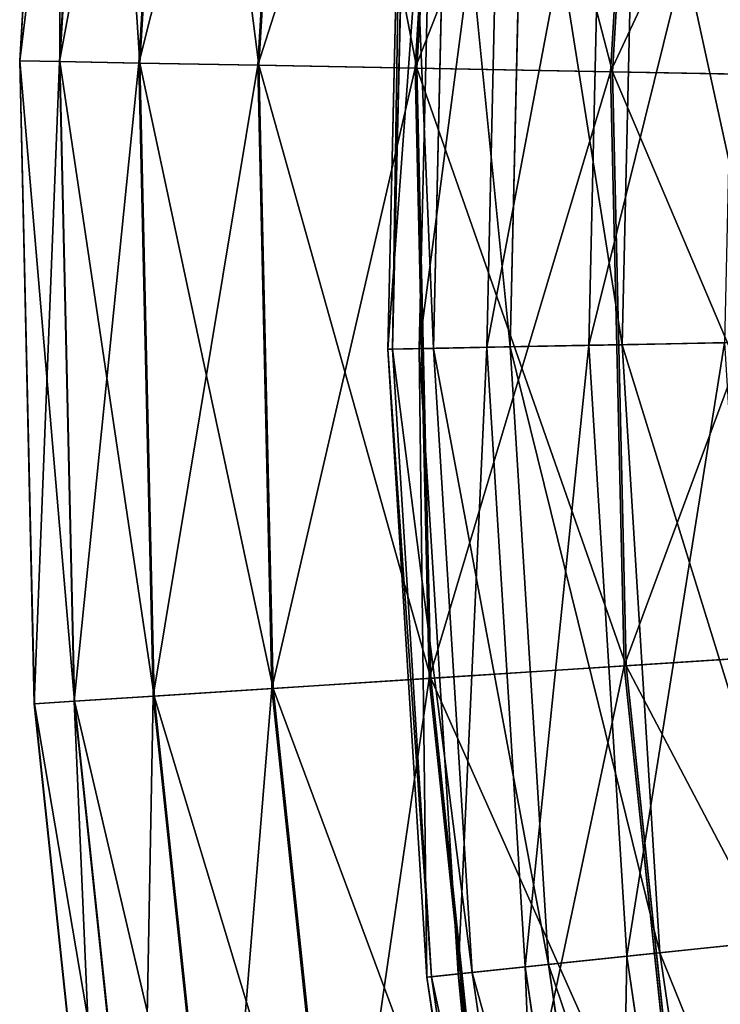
# Model space of a CAD drawing. Extents: x 0 to 126, y -178 to 0.
# Tile 17 of 256: x 0 to 5.67, y -121.47 to -113.5. Entities that reach past the tile are written whole.
import ezdxf

# ---------------------------------------------------------------- set-up
doc = ezdxf.new("R2010")
doc.units = 0
doc.header["$LTSCALE"] = 25.4
doc.layers.get('0').update_dxf_attribs({"color": 13, "linetype": 'CONTINUOUS'})

# ---------------------------------------------------------------- blocks, each defined once
blk = doc.blocks.new('ICE-EGG-C-8132_STL')
at = {"color": 7}
for p, q in [((68.5365, 61.6289, 108.6344), (73.7388, 61.7475, 108.6344)), ((68.5365, 61.6289, 108.6344), (73.7388, 61.7475, 108.6344)), ((68.5366, 61.6274, 114.6783), (73.7387, 61.746, 114.6783)), ((68.5366, 61.6274, 114.6783), (73.7387, 61.746, 114.6783)), ((73.7327, 61.4213, 120.7066), (73.7387, 61.746, 114.6783)), ((73.7327, 61.4213, 120.7066), (73.7387, 61.746, 114.6783)), ((73.7388, 61.7475, 108.6344), (73.7328, 61.4257, 102.6058)), ((73.7388, 61.7475, 108.6344), (73.7328, 61.4257, 102.6058)), ((73.7387, 61.746, 114.6783), (73.7388, 61.7475, 108.6344)), ((73.7387, 61.746, 114.6783), (73.7388, 61.7475, 108.6344)), ((73.7387, 61.746, 114.6783), (78.933, 61.4346, 114.6783)), ((73.7387, 61.746, 114.6783), (78.933, 61.4346, 114.6783)), ((73.7388, 61.7475, 108.6344), (78.9331, 61.4361, 108.6344)), ((73.7388, 61.7475, 108.6344), (78.9331, 61.4361, 108.6344)), ((63.3617, 61.0811, 108.6344), (68.5365, 61.6289, 108.6344)), ((63.3617, 61.0811, 108.6344), (68.5365, 61.6289, 108.6344)), ((63.3619, 61.0797, 114.6783), (68.5366, 61.6274, 114.6783)), ((63.3619, 61.0797, 114.6783), (68.5366, 61.6274, 114.6783)), ((68.5365, 61.6289, 108.6344), (68.5571, 61.3077, 102.6058)), ((68.5365, 61.6289, 108.6344), (68.5571, 61.3077, 102.6058)), ((68.5366, 61.6274, 114.6783), (68.5365, 61.6289, 108.6344)), ((68.5366, 61.6274, 114.6783), (68.5365, 61.6289, 108.6344)), ((68.5574, 61.3033, 120.7066), (68.5366, 61.6274, 114.6783)), ((68.5574, 61.3033, 120.7066), (68.5366, 61.6274, 114.6783)), ((68.5571, 61.3077, 102.6058), (73.7328, 61.4257, 102.6058)), ((68.5571, 61.3077, 102.6058), (73.7328, 61.4257, 102.6058)), ((68.5574, 61.3033, 120.7066), (73.7327, 61.4213, 120.7066)), ((68.5574, 61.3033, 120.7066), (73.7327, 61.4213, 120.7066)), ((73.7207, 60.775, 126.6883), (73.7327, 61.4213, 120.7066)), ((73.7207, 60.775, 126.6883), (73.7327, 61.4213, 120.7066)), ((73.7328, 61.4257, 102.6058), (73.7209, 60.7823, 96.6235)), ((73.7328, 61.4257, 102.6058), (73.7209, 60.7823, 96.6235)), ((73.7327, 61.4213, 120.7066), (78.9001, 61.1115, 120.7066)), ((73.7327, 61.4213, 120.7066), (78.9001, 61.1115, 120.7066)), ((73.7328, 61.4257, 102.6058), (78.9006, 61.1158, 102.6058)), ((73.7328, 61.4257, 102.6058), (78.9006, 61.1158, 102.6058)), ((63.4088, 60.7627, 102.6058), (68.5571, 61.3077, 102.6058)), ((63.4088, 60.7627, 102.6058), (68.5571, 61.3077, 102.6058)), ((63.4094, 60.7584, 120.7066), (68.5574, 61.3033, 120.7066)), ((63.4094, 60.7584, 120.7066), (68.5574, 61.3033, 120.7066)), ((68.5571, 61.3077, 102.6058), (68.5983, 60.6655, 96.6235)), ((68.5571, 61.3077, 102.6058), (68.5983, 60.6655, 96.6235)), ((68.5988, 60.6582, 126.6883), (68.5574, 61.3033, 120.7066)), ((68.5988, 60.6582, 126.6883), (68.5574, 61.3033, 120.7066)), ((68.5983, 60.6655, 96.6235), (73.7209, 60.7823, 96.6235)), ((68.5983, 60.6655, 96.6235), (73.7209, 60.7823, 96.6235)), ((68.5988, 60.6582, 126.6883), (73.7207, 60.775, 126.6883)), ((68.5988, 60.6582, 126.6883), (73.7207, 60.775, 126.6883)), ((73.7028, 59.8104, 132.5926), (73.7207, 60.775, 126.6883)), ((73.7028, 59.8104, 132.5926), (73.7207, 60.775, 126.6883)), ((73.7209, 60.7823, 96.6235), (73.703, 59.8205, 90.7184)), ((73.7209, 60.7823, 96.6235), (73.703, 59.8205, 90.7184)), ((73.7207, 60.775, 126.6883), (78.8348, 60.4684, 126.6883)), ((73.7207, 60.775, 126.6883), (78.8348, 60.4684, 126.6883)), ((73.7209, 60.7823, 96.6235), (78.8356, 60.4756, 96.6235)), ((73.7209, 60.7823, 96.6235), (78.8356, 60.4756, 96.6235)), ((63.5029, 60.1261, 96.6235), (68.5983, 60.6655, 96.6235)), ((63.5029, 60.1261, 96.6235), (68.5983, 60.6655, 96.6235)), ((63.504, 60.1189, 126.6883), (68.5988, 60.6582, 126.6883)), ((63.504, 60.1189, 126.6883), (68.5988, 60.6582, 126.6883)), ((68.5983, 60.6655, 96.6235), (68.66, 59.7056, 90.7184)), ((68.5983, 60.6655, 96.6235), (68.66, 59.7056, 90.7184)), ((68.6606, 59.6954, 132.5926), (68.5988, 60.6582, 126.6883)), ((68.6606, 59.6954, 132.5926), (68.5988, 60.6582, 126.6883)), ((68.66, 59.7056, 90.7184), (73.703, 59.8205, 90.7184)), ((68.66, 59.7056, 90.7184), (73.703, 59.8205, 90.7184)), ((68.6606, 59.6954, 132.5926), (73.7028, 59.8104, 132.5926)), ((68.6606, 59.6954, 132.5926), (73.7028, 59.8104, 132.5926)), ((73.6791, 58.5325, 138.3893), (73.7028, 59.8104, 132.5926)), ((73.6791, 58.5325, 138.3893), (73.7028, 59.8104, 132.5926)), ((73.703, 59.8205, 90.7184), (73.6794, 58.5454, 84.9206)), ((73.703, 59.8205, 90.7184), (73.6794, 58.5454, 84.9206)), ((73.7028, 59.8104, 132.5926), (78.7373, 59.5085, 132.5926)), ((73.7028, 59.8104, 132.5926), (78.7373, 59.5085, 132.5926)), ((73.703, 59.8205, 90.7184), (78.7384, 59.5186, 90.7184)), ((73.703, 59.8205, 90.7184), (78.7384, 59.5186, 90.7184)), ((63.6436, 59.1745, 90.7184), (68.66, 59.7056, 90.7184)), ((63.6436, 59.1745, 90.7184), (68.66, 59.7056, 90.7184)), ((63.6451, 59.1645, 132.5926), (68.6606, 59.6954, 132.5926)), ((63.6451, 59.1645, 132.5926), (68.6606, 59.6954, 132.5926)), ((68.66, 59.7056, 90.7184), (68.7417, 58.4328, 84.9206)), ((68.66, 59.7056, 90.7184), (68.7417, 58.4328, 84.9206)), ((68.7425, 58.4199, 138.3893), (68.6606, 59.6954, 132.5926)), ((68.7425, 58.4199, 138.3893), (68.6606, 59.6954, 132.5926)), ((66.3238, 58.4522, 113.7135), (71.4053, 58.7671, 113.7135)), ((66.3238, 58.4522, 113.7135), (71.4053, 58.7671, 113.7135)), ((66.3278, 58.4139, 108.0524), (71.406, 58.7287, 108.0524)), ((66.3278, 58.4139, 108.0524), (71.406, 58.7287, 108.0524)), ((71.4053, 58.7671, 113.7135), (71.4102, 58.5122, 119.3759)), ((71.4053, 58.7671, 113.7135), (76.4952, 58.6499, 113.7135)), ((71.4053, 58.7671, 113.7135), (71.4102, 58.5122, 119.3759)), ((71.406, 58.7287, 108.0524), (71.4053, 58.7671, 113.7135)), ((71.4053, 58.7671, 113.7135), (76.4952, 58.6499, 113.7135)), ((71.406, 58.7287, 108.0524), (71.4053, 58.7671, 113.7135)), ((71.406, 58.7287, 108.0524), (76.4927, 58.6116, 108.0524)), ((71.4125, 58.3981, 102.4009), (71.406, 58.7287, 108.0524)), ((71.406, 58.7287, 108.0524), (76.4927, 58.6116, 108.0524)), ((71.4125, 58.3981, 102.4009), (71.406, 58.7287, 108.0524)), ((66.3503, 58.1986, 119.3759), (71.4102, 58.5122, 119.3759)), ((66.3503, 58.1986, 119.3759), (71.4102, 58.5122, 119.3759)), ((68.7417, 58.4328, 84.9206), (73.6794, 58.5454, 84.9206)), ((68.7417, 58.4328, 84.9206), (73.6794, 58.5454, 84.9206)), ((68.7425, 58.4199, 138.3893), (73.6791, 58.5325, 138.3893)), ((68.7425, 58.4199, 138.3893), (73.6791, 58.5325, 138.3893)), ((71.4102, 58.5122, 119.3759), (71.4209, 57.9665, 124.9951)), ((71.4102, 58.5122, 119.3759), (76.4785, 58.3955, 119.3759)), ((71.4102, 58.5122, 119.3759), (71.4209, 57.9665, 124.9951)), ((71.4102, 58.5122, 119.3759), (76.4785, 58.3955, 119.3759)), ((73.6497, 56.9478, 144.0486), (73.6791, 58.5325, 138.3893)), ((73.6497, 56.9478, 144.0486), (73.6791, 58.5325, 138.3893)), ((73.6794, 58.5454, 84.9206), (73.65, 56.9634, 79.2599)), ((73.6794, 58.5454, 84.9206), (73.65, 56.9634, 79.2599)), ((73.6791, 58.5325, 138.3893), (78.6082, 58.2369, 138.3893)), ((73.6791, 58.5325, 138.3893), (78.6082, 58.2369, 138.3893)), ((73.6794, 58.5454, 84.9206), (78.6095, 58.2498, 84.9206)), ((73.6794, 58.5454, 84.9206), (78.6095, 58.2498, 84.9206)), ((61.2872, 57.7075, 113.7135), (66.3238, 58.4522, 113.7135)), ((61.2872, 57.7075, 113.7135), (66.3238, 58.4522, 113.7135)), ((61.2945, 57.6697, 108.0524), (66.3278, 58.4139, 108.0524)), ((61.2945, 57.6697, 108.0524), (66.3278, 58.4139, 108.0524)), ((63.8302, 57.9129, 84.9206), (68.7417, 58.4328, 84.9206)), ((63.8302, 57.9129, 84.9206), (68.7417, 58.4328, 84.9206)), ((63.8321, 57.9001, 138.3893), (68.7425, 58.4199, 138.3893)), ((63.8321, 57.9001, 138.3893), (68.7425, 58.4199, 138.3893)), ((66.3238, 58.4522, 113.7135), (66.3503, 58.1986, 119.3759)), ((66.3238, 58.4522, 113.7135), (66.3503, 58.1986, 119.3759)), ((66.3278, 58.4139, 108.0524), (66.3238, 58.4522, 113.7135)), ((66.3278, 58.4139, 108.0524), (66.3238, 58.4522, 113.7135)), ((66.3622, 58.0851, 102.4009), (66.3278, 58.4139, 108.0524)), ((66.3622, 58.0851, 102.4009), (66.3278, 58.4139, 108.0524)), ((68.7417, 58.4328, 84.9206), (68.8431, 56.8539, 79.2599)), ((68.7417, 58.4328, 84.9206), (68.8431, 56.8539, 79.2599)), ((68.8441, 56.8382, 144.0486), (68.7425, 58.4199, 138.3893)), ((68.8441, 56.8382, 144.0486), (68.7425, 58.4199, 138.3893)), ((66.3622, 58.0851, 102.4009), (71.4125, 58.3981, 102.4009)), ((66.3622, 58.0851, 102.4009), (71.4125, 58.3981, 102.4009)), ((71.4125, 58.3981, 102.4009), (76.4711, 58.2817, 102.4009)), ((71.4245, 57.7769, 96.7921), (71.4125, 58.3981, 102.4009)), ((71.4125, 58.3981, 102.4009), (76.4711, 58.2817, 102.4009)), ((71.4245, 57.7769, 96.7921), (71.4125, 58.3981, 102.4009)), ((61.3352, 57.4571, 119.3759), (66.3503, 58.1986, 119.3759)), ((61.3352, 57.4571, 119.3759), (66.3503, 58.1986, 119.3759)), ((66.3503, 58.1986, 119.3759), (66.4072, 57.6558, 124.9951)), ((66.3503, 58.1986, 119.3759), (66.4072, 57.6558, 124.9951)), ((61.3567, 57.345, 102.4009), (66.3622, 58.0851, 102.4009)), ((61.3567, 57.345, 102.4009), (66.3622, 58.0851, 102.4009)), ((66.4269, 57.4672, 96.7921), (66.3622, 58.0851, 102.4009)), ((66.4269, 57.4672, 96.7921), (66.3622, 58.0851, 102.4009)), ((66.4072, 57.6558, 124.9951), (71.4209, 57.9665, 124.9951)), ((66.4072, 57.6558, 124.9951), (71.4209, 57.9665, 124.9951)), ((71.4209, 57.9665, 124.9951), (71.4369, 57.1393, 130.5201)), ((71.4209, 57.9665, 124.9951), (76.4428, 57.8509, 124.9951)), ((71.4209, 57.9665, 124.9951), (71.4369, 57.1393, 130.5201)), ((71.4209, 57.9665, 124.9951), (76.4428, 57.8509, 124.9951)), ((66.4269, 57.4672, 96.7921), (71.4245, 57.7769, 96.7921)), ((66.4269, 57.4672, 96.7921), (71.4245, 57.7769, 96.7921)), ((71.4245, 57.7769, 96.7921), (76.4304, 57.6616, 96.7921)), ((71.4422, 56.8699, 91.2636), (71.4245, 57.7769, 96.7921)), ((71.4245, 57.7769, 96.7921), (76.4304, 57.6616, 96.7921)), ((71.4422, 56.8699, 91.2636), (71.4245, 57.7769, 96.7921)), ((61.4379, 56.9211, 124.9951), (66.4072, 57.6558, 124.9951)), ((61.4379, 56.9211, 124.9951), (66.4072, 57.6558, 124.9951)), ((66.4072, 57.6558, 124.9951), (66.4933, 56.8329, 130.5201)), ((66.4072, 57.6558, 124.9951), (66.4933, 56.8329, 130.5201)), ((61.4736, 56.7347, 96.7921), (66.4269, 57.4672, 96.7921)), ((61.4736, 56.7347, 96.7921), (66.4269, 57.4672, 96.7921)), ((66.5214, 56.565, 91.2636), (66.4269, 57.4672, 96.7921)), ((66.5214, 56.565, 91.2636), (66.4269, 57.4672, 96.7921)), ((66.4933, 56.8329, 130.5201), (71.4369, 57.1393, 130.5201)), ((66.4933, 56.8329, 130.5201), (71.4369, 57.1393, 130.5201)), ((71.4369, 57.1393, 130.5201), (71.4583, 56.0421, 135.9111)), ((71.4369, 57.1393, 130.5201), (76.3887, 57.0253, 130.5201)), ((71.4369, 57.1393, 130.5201), (71.4583, 56.0421, 135.9111)), ((71.4369, 57.1393, 130.5201), (76.3887, 57.0253, 130.5201)), ((68.8431, 56.8539, 79.2599), (73.65, 56.9634, 79.2599)), ((68.8431, 56.8539, 79.2599), (73.65, 56.9634, 79.2599)), ((68.8441, 56.8382, 144.0486), (73.6497, 56.9478, 144.0486)), ((68.8441, 56.8382, 144.0486), (73.6497, 56.9478, 144.0486)), ((73.6148, 55.0645, 149.5414), (73.6497, 56.9478, 144.0486)), ((73.6148, 55.0645, 149.5414), (73.6497, 56.9478, 144.0486)), ((73.65, 56.9634, 79.2599), (73.6152, 55.0828, 73.7655)), ((73.65, 56.9634, 79.2599), (73.6152, 55.0828, 73.7655)), ((73.6497, 56.9478, 144.0486), (78.448, 56.6601, 144.0486)), ((73.6497, 56.9478, 144.0486), (78.448, 56.6601, 144.0486)), ((73.65, 56.9634, 79.2599), (78.4496, 56.6757, 79.2599)), ((73.65, 56.9634, 79.2599), (78.4496, 56.6757, 79.2599)), ((61.5935, 56.1084, 130.5201), (66.4933, 56.8329, 130.5201)), ((61.5935, 56.1084, 130.5201), (66.4933, 56.8329, 130.5201)), ((64.0616, 56.3477, 79.2599), (68.8431, 56.8539, 79.2599)), ((64.0616, 56.3477, 79.2599), (68.8431, 56.8539, 79.2599)), ((64.0639, 56.3322, 144.0486), (68.8441, 56.8382, 144.0486)), ((64.0639, 56.3322, 144.0486), (68.8441, 56.8382, 144.0486)), ((66.4933, 56.8329, 130.5201), (66.6076, 55.7415, 135.9111)), ((66.4933, 56.8329, 130.5201), (66.6076, 55.7415, 135.9111)), ((66.5214, 56.565, 91.2636), (71.4422, 56.8699, 91.2636)), ((66.5214, 56.565, 91.2636), (71.4422, 56.8699, 91.2636)), ((68.8431, 56.8539, 79.2599), (68.9636, 54.9767, 73.7655)), ((68.8431, 56.8539, 79.2599), (68.9636, 54.9767, 73.7655)), ((68.9648, 54.9585, 149.5414), (68.8441, 56.8382, 144.0486)), ((68.9648, 54.9585, 149.5414), (68.8441, 56.8382, 144.0486)), ((71.4422, 56.8699, 91.2636), (76.3711, 56.7565, 91.2636)), ((71.4652, 55.6844, 85.8494), (71.4422, 56.8699, 91.2636)), ((71.4422, 56.8699, 91.2636), (76.3711, 56.7565, 91.2636)), ((71.4652, 55.6844, 85.8494), (71.4422, 56.8699, 91.2636)), ((61.6442, 55.8438, 91.2636), (66.5214, 56.565, 91.2636)), ((61.6442, 55.8438, 91.2636), (66.5214, 56.565, 91.2636)), ((66.6449, 55.3857, 85.8494), (66.5214, 56.565, 91.2636)), ((66.6449, 55.3857, 85.8494), (66.5214, 56.565, 91.2636))]:
    blk.add_line(p, q, dxfattribs=at)
mesh = blk.add_polyface(dxfattribs=at)
corners = [(68.5365, 61.6289, 108.6344), (73.7328, 61.4257, 102.6058), (68.5571, 61.3077, 102.6058), (73.7388, 61.7475, 108.6344)]
mesh.append_faces([[corners[k] for k in face] for face in [(0, 1, 2), (1, 0, 3)]], dxfattribs={"vtx0": -1, "color": 7})
mesh = blk.add_polyface(dxfattribs=at)
corners = [(68.5366, 61.6274, 114.6783), (73.7388, 61.7475, 108.6344), (68.5365, 61.6289, 108.6344), (73.7387, 61.746, 114.6783)]
mesh.append_faces([[corners[k] for k in face] for face in [(0, 1, 2), (1, 0, 3)]], dxfattribs={"vtx0": -1, "color": 7})
mesh = blk.add_polyface(dxfattribs=at)
corners = [(68.5574, 61.3033, 120.7066), (73.7387, 61.746, 114.6783), (68.5366, 61.6274, 114.6783), (73.7327, 61.4213, 120.7066)]
mesh.append_faces([[corners[k] for k in face] for face in [(0, 1, 2), (1, 0, 3)]], dxfattribs={"vtx0": -1, "color": 7})
mesh = blk.add_polyface(dxfattribs=at)
corners = [(73.7327, 61.4213, 120.7066), (78.933, 61.4346, 114.6783), (73.7387, 61.746, 114.6783), (78.9001, 61.1115, 120.7066)]
mesh.append_faces([[corners[k] for k in face] for face in [(0, 1, 2), (1, 0, 3)]], dxfattribs={"vtx0": -1, "color": 7})
mesh = blk.add_polyface(dxfattribs=at)
corners = [(73.7388, 61.7475, 108.6344), (78.9006, 61.1158, 102.6058), (73.7328, 61.4257, 102.6058), (78.9331, 61.4361, 108.6344)]
mesh.append_faces([[corners[k] for k in face] for face in [(0, 1, 2), (1, 0, 3)]], dxfattribs={"vtx0": -1, "color": 7})
mesh = blk.add_polyface(dxfattribs=at)
corners = [(73.7387, 61.746, 114.6783), (78.9331, 61.4361, 108.6344), (73.7388, 61.7475, 108.6344), (78.933, 61.4346, 114.6783)]
mesh.append_faces([[corners[k] for k in face] for face in [(0, 1, 2), (1, 0, 3)]], dxfattribs={"vtx0": -1, "color": 7})
mesh = blk.add_polyface(dxfattribs=at)
corners = [(63.3617, 61.0811, 108.6344), (68.5571, 61.3077, 102.6058), (63.4088, 60.7627, 102.6058), (68.5365, 61.6289, 108.6344)]
mesh.append_faces([[corners[k] for k in face] for face in [(0, 1, 2), (1, 0, 3)]], dxfattribs={"vtx0": -1, "color": 7})
mesh = blk.add_polyface(dxfattribs=at)
corners = [(63.3619, 61.0797, 114.6783), (68.5365, 61.6289, 108.6344), (63.3617, 61.0811, 108.6344), (68.5366, 61.6274, 114.6783)]
mesh.append_faces([[corners[k] for k in face] for face in [(0, 1, 2), (1, 0, 3)]], dxfattribs={"vtx0": -1, "color": 7})
mesh = blk.add_polyface(dxfattribs=at)
corners = [(63.4094, 60.7584, 120.7066), (68.5366, 61.6274, 114.6783), (63.3619, 61.0797, 114.6783), (68.5574, 61.3033, 120.7066)]
mesh.append_faces([[corners[k] for k in face] for face in [(0, 1, 2), (1, 0, 3)]], dxfattribs={"vtx0": -1, "color": 7})
mesh = blk.add_polyface(dxfattribs=at)
corners = [(68.5571, 61.3077, 102.6058), (73.7209, 60.7823, 96.6235), (68.5983, 60.6655, 96.6235), (73.7328, 61.4257, 102.6058)]
mesh.append_faces([[corners[k] for k in face] for face in [(0, 1, 2), (1, 0, 3)]], dxfattribs={"vtx0": -1, "color": 7})
mesh = blk.add_polyface(dxfattribs=at)
corners = [(68.5988, 60.6582, 126.6883), (73.7327, 61.4213, 120.7066), (68.5574, 61.3033, 120.7066), (73.7207, 60.775, 126.6883)]
mesh.append_faces([[corners[k] for k in face] for face in [(0, 1, 2), (1, 0, 3)]], dxfattribs={"vtx0": -1, "color": 7})
mesh = blk.add_polyface(dxfattribs=at)
corners = [(73.7207, 60.775, 126.6883), (78.9001, 61.1115, 120.7066), (73.7327, 61.4213, 120.7066), (78.8348, 60.4684, 126.6883)]
mesh.append_faces([[corners[k] for k in face] for face in [(0, 1, 2), (1, 0, 3)]], dxfattribs={"vtx0": -1, "color": 7})
mesh = blk.add_polyface(dxfattribs=at)
corners = [(73.7328, 61.4257, 102.6058), (78.8356, 60.4756, 96.6235), (73.7209, 60.7823, 96.6235), (78.9006, 61.1158, 102.6058)]
mesh.append_faces([[corners[k] for k in face] for face in [(0, 1, 2), (1, 0, 3)]], dxfattribs={"vtx0": -1, "color": 7})
mesh = blk.add_polyface(dxfattribs=at)
corners = [(63.4088, 60.7627, 102.6058), (68.5983, 60.6655, 96.6235), (63.5029, 60.1261, 96.6235), (68.5571, 61.3077, 102.6058)]
mesh.append_faces([[corners[k] for k in face] for face in [(0, 1, 2), (1, 0, 3)]], dxfattribs={"vtx0": -1, "color": 7})
mesh = blk.add_polyface(dxfattribs=at)
corners = [(63.504, 60.1189, 126.6883), (68.5574, 61.3033, 120.7066), (63.4094, 60.7584, 120.7066), (68.5988, 60.6582, 126.6883)]
mesh.append_faces([[corners[k] for k in face] for face in [(0, 1, 2), (1, 0, 3)]], dxfattribs={"vtx0": -1, "color": 7})
mesh = blk.add_polyface(dxfattribs=at)
corners = [(68.5983, 60.6655, 96.6235), (73.703, 59.8205, 90.7184), (68.66, 59.7056, 90.7184), (73.7209, 60.7823, 96.6235)]
mesh.append_faces([[corners[k] for k in face] for face in [(0, 1, 2), (1, 0, 3)]], dxfattribs={"vtx0": -1, "color": 7})
mesh = blk.add_polyface(dxfattribs=at)
corners = [(68.6606, 59.6954, 132.5926), (73.7207, 60.775, 126.6883), (68.5988, 60.6582, 126.6883), (73.7028, 59.8104, 132.5926)]
mesh.append_faces([[corners[k] for k in face] for face in [(0, 1, 2), (1, 0, 3)]], dxfattribs={"vtx0": -1, "color": 7})
mesh = blk.add_polyface(dxfattribs=at)
corners = [(73.7028, 59.8104, 132.5926), (78.8348, 60.4684, 126.6883), (73.7207, 60.775, 126.6883), (78.7373, 59.5085, 132.5926)]
mesh.append_faces([[corners[k] for k in face] for face in [(0, 1, 2), (1, 0, 3)]], dxfattribs={"vtx0": -1, "color": 7})
mesh = blk.add_polyface(dxfattribs=at)
corners = [(73.7209, 60.7823, 96.6235), (78.7384, 59.5186, 90.7184), (73.703, 59.8205, 90.7184), (78.8356, 60.4756, 96.6235)]
mesh.append_faces([[corners[k] for k in face] for face in [(0, 1, 2), (1, 0, 3)]], dxfattribs={"vtx0": -1, "color": 7})
mesh = blk.add_polyface(dxfattribs=at)
corners = [(63.5029, 60.1261, 96.6235), (68.66, 59.7056, 90.7184), (63.6436, 59.1745, 90.7184), (68.5983, 60.6655, 96.6235)]
mesh.append_faces([[corners[k] for k in face] for face in [(0, 1, 2), (1, 0, 3)]], dxfattribs={"vtx0": -1, "color": 7})
mesh = blk.add_polyface(dxfattribs=at)
corners = [(63.6451, 59.1645, 132.5926), (68.5988, 60.6582, 126.6883), (63.504, 60.1189, 126.6883), (68.6606, 59.6954, 132.5926)]
mesh.append_faces([[corners[k] for k in face] for face in [(0, 1, 2), (1, 0, 3)]], dxfattribs={"vtx0": -1, "color": 7})
mesh = blk.add_polyface(dxfattribs=at)
corners = [(68.66, 59.7056, 90.7184), (73.6794, 58.5454, 84.9206), (68.7417, 58.4328, 84.9206), (73.703, 59.8205, 90.7184)]
mesh.append_faces([[corners[k] for k in face] for face in [(0, 1, 2), (1, 0, 3)]], dxfattribs={"vtx0": -1, "color": 7})
mesh = blk.add_polyface(dxfattribs=at)
corners = [(68.7425, 58.4199, 138.3893), (73.7028, 59.8104, 132.5926), (68.6606, 59.6954, 132.5926), (73.6791, 58.5325, 138.3893)]
mesh.append_faces([[corners[k] for k in face] for face in [(0, 1, 2), (1, 0, 3)]], dxfattribs={"vtx0": -1, "color": 7})
mesh = blk.add_polyface(dxfattribs=at)
corners = [(73.6791, 58.5325, 138.3893), (78.7373, 59.5085, 132.5926), (73.7028, 59.8104, 132.5926), (78.6082, 58.2369, 138.3893)]
mesh.append_faces([[corners[k] for k in face] for face in [(0, 1, 2), (1, 0, 3)]], dxfattribs={"vtx0": -1, "color": 7})
mesh = blk.add_polyface(dxfattribs=at)
corners = [(73.703, 59.8205, 90.7184), (78.6095, 58.2498, 84.9206), (73.6794, 58.5454, 84.9206), (78.7384, 59.5186, 90.7184)]
mesh.append_faces([[corners[k] for k in face] for face in [(0, 1, 2), (1, 0, 3)]], dxfattribs={"vtx0": -1, "color": 7})
mesh = blk.add_polyface(dxfattribs=at)
corners = [(63.6436, 59.1745, 90.7184), (68.7417, 58.4328, 84.9206), (63.8302, 57.9129, 84.9206), (68.66, 59.7056, 90.7184)]
mesh.append_faces([[corners[k] for k in face] for face in [(0, 1, 2), (1, 0, 3)]], dxfattribs={"vtx0": -1, "color": 7})
mesh = blk.add_polyface(dxfattribs=at)
corners = [(63.8321, 57.9001, 138.3893), (68.6606, 59.6954, 132.5926), (63.6451, 59.1645, 132.5926), (68.7425, 58.4199, 138.3893)]
mesh.append_faces([[corners[k] for k in face] for face in [(0, 1, 2), (1, 0, 3)]], dxfattribs={"vtx0": -1, "color": 7})
mesh = blk.add_polyface(dxfattribs=at)
corners = [(71.4102, 58.5122, 119.3759), (66.3238, 58.4522, 113.7135), (71.4053, 58.7671, 113.7135), (66.3503, 58.1986, 119.3759)]
mesh.append_faces([[corners[k] for k in face] for face in [(0, 1, 2), (1, 0, 3)]], dxfattribs={"vtx0": -1, "color": 7})
mesh = blk.add_polyface(dxfattribs=at)
corners = [(71.4053, 58.7671, 113.7135), (66.3278, 58.4139, 108.0524), (71.406, 58.7287, 108.0524), (66.3238, 58.4522, 113.7135)]
mesh.append_faces([[corners[k] for k in face] for face in [(0, 1, 2), (1, 0, 3)]], dxfattribs={"vtx0": -1, "color": 7})
mesh = blk.add_polyface(dxfattribs=at)
corners = [(71.406, 58.7287, 108.0524), (66.3622, 58.0851, 102.4009), (71.4125, 58.3981, 102.4009), (66.3278, 58.4139, 108.0524)]
mesh.append_faces([[corners[k] for k in face] for face in [(0, 1, 2), (1, 0, 3)]], dxfattribs={"vtx0": -1, "color": 7})
mesh = blk.add_polyface(dxfattribs=at)
corners = [(76.4785, 58.3955, 119.3759), (71.4053, 58.7671, 113.7135), (76.4952, 58.6499, 113.7135), (71.4102, 58.5122, 119.3759)]
mesh.append_faces([[corners[k] for k in face] for face in [(0, 1, 2), (1, 0, 3)]], dxfattribs={"vtx0": -1, "color": 7})
mesh = blk.add_polyface(dxfattribs=at)
corners = [(76.4952, 58.6499, 113.7135), (71.406, 58.7287, 108.0524), (76.4927, 58.6116, 108.0524), (71.4053, 58.7671, 113.7135)]
mesh.append_faces([[corners[k] for k in face] for face in [(0, 1, 2), (1, 0, 3)]], dxfattribs={"vtx0": -1, "color": 7})
mesh = blk.add_polyface(dxfattribs=at)
corners = [(76.4927, 58.6116, 108.0524), (71.4125, 58.3981, 102.4009), (76.4711, 58.2817, 102.4009), (71.406, 58.7287, 108.0524)]
mesh.append_faces([[corners[k] for k in face] for face in [(0, 1, 2), (1, 0, 3)]], dxfattribs={"vtx0": -1, "color": 7})
mesh = blk.add_polyface(dxfattribs=at)
corners = [(71.4209, 57.9665, 124.9951), (66.3503, 58.1986, 119.3759), (71.4102, 58.5122, 119.3759), (66.4072, 57.6558, 124.9951)]
mesh.append_faces([[corners[k] for k in face] for face in [(0, 1, 2), (1, 0, 3)]], dxfattribs={"vtx0": -1, "color": 7})
mesh = blk.add_polyface(dxfattribs=at)
corners = [(68.7417, 58.4328, 84.9206), (73.65, 56.9634, 79.2599), (68.8431, 56.8539, 79.2599), (73.6794, 58.5454, 84.9206)]
mesh.append_faces([[corners[k] for k in face] for face in [(0, 1, 2), (1, 0, 3)]], dxfattribs={"vtx0": -1, "color": 7})
mesh = blk.add_polyface(dxfattribs=at)
corners = [(68.8441, 56.8382, 144.0486), (73.6791, 58.5325, 138.3893), (68.7425, 58.4199, 138.3893), (73.6497, 56.9478, 144.0486)]
mesh.append_faces([[corners[k] for k in face] for face in [(0, 1, 2), (1, 0, 3)]], dxfattribs={"vtx0": -1, "color": 7})
mesh = blk.add_polyface(dxfattribs=at)
corners = [(76.4428, 57.8509, 124.9951), (71.4102, 58.5122, 119.3759), (76.4785, 58.3955, 119.3759), (71.4209, 57.9665, 124.9951)]
mesh.append_faces([[corners[k] for k in face] for face in [(0, 1, 2), (1, 0, 3)]], dxfattribs={"vtx0": -1, "color": 7})
mesh = blk.add_polyface(dxfattribs=at)
corners = [(73.6497, 56.9478, 144.0486), (78.6082, 58.2369, 138.3893), (73.6791, 58.5325, 138.3893), (78.448, 56.6601, 144.0486)]
mesh.append_faces([[corners[k] for k in face] for face in [(0, 1, 2), (1, 0, 3)]], dxfattribs={"vtx0": -1, "color": 7})
mesh = blk.add_polyface(dxfattribs=at)
corners = [(73.6794, 58.5454, 84.9206), (78.4496, 56.6757, 79.2599), (73.65, 56.9634, 79.2599), (78.6095, 58.2498, 84.9206)]
mesh.append_faces([[corners[k] for k in face] for face in [(0, 1, 2), (1, 0, 3)]], dxfattribs={"vtx0": -1, "color": 7})
mesh = blk.add_polyface(dxfattribs=at)
corners = [(66.3503, 58.1986, 119.3759), (61.2872, 57.7075, 113.7135), (66.3238, 58.4522, 113.7135), (61.3352, 57.4571, 119.3759)]
mesh.append_faces([[corners[k] for k in face] for face in [(0, 1, 2), (1, 0, 3)]], dxfattribs={"vtx0": -1, "color": 7})
mesh = blk.add_polyface(dxfattribs=at)
corners = [(66.3238, 58.4522, 113.7135), (61.2945, 57.6697, 108.0524), (66.3278, 58.4139, 108.0524), (61.2872, 57.7075, 113.7135)]
mesh.append_faces([[corners[k] for k in face] for face in [(0, 1, 2), (1, 0, 3)]], dxfattribs={"vtx0": -1, "color": 7})
mesh = blk.add_polyface(dxfattribs=at)
corners = [(66.3278, 58.4139, 108.0524), (61.3567, 57.345, 102.4009), (66.3622, 58.0851, 102.4009), (61.2945, 57.6697, 108.0524)]
mesh.append_faces([[corners[k] for k in face] for face in [(0, 1, 2), (1, 0, 3)]], dxfattribs={"vtx0": -1, "color": 7})
mesh = blk.add_polyface(dxfattribs=at)
corners = [(63.8302, 57.9129, 84.9206), (68.8431, 56.8539, 79.2599), (64.0616, 56.3477, 79.2599), (68.7417, 58.4328, 84.9206)]
mesh.append_faces([[corners[k] for k in face] for face in [(0, 1, 2), (1, 0, 3)]], dxfattribs={"vtx0": -1, "color": 7})
mesh = blk.add_polyface(dxfattribs=at)
corners = [(64.0639, 56.3322, 144.0486), (68.7425, 58.4199, 138.3893), (63.8321, 57.9001, 138.3893), (68.8441, 56.8382, 144.0486)]
mesh.append_faces([[corners[k] for k in face] for face in [(0, 1, 2), (1, 0, 3)]], dxfattribs={"vtx0": -1, "color": 7})
mesh = blk.add_polyface(dxfattribs=at)
corners = [(71.4125, 58.3981, 102.4009), (66.4269, 57.4672, 96.7921), (71.4245, 57.7769, 96.7921), (66.3622, 58.0851, 102.4009)]
mesh.append_faces([[corners[k] for k in face] for face in [(0, 1, 2), (1, 0, 3)]], dxfattribs={"vtx0": -1, "color": 7})
mesh = blk.add_polyface(dxfattribs=at)
corners = [(76.4711, 58.2817, 102.4009), (71.4245, 57.7769, 96.7921), (76.4304, 57.6616, 96.7921), (71.4125, 58.3981, 102.4009)]
mesh.append_faces([[corners[k] for k in face] for face in [(0, 1, 2), (1, 0, 3)]], dxfattribs={"vtx0": -1, "color": 7})
mesh = blk.add_polyface(dxfattribs=at)
corners = [(66.4072, 57.6558, 124.9951), (61.3352, 57.4571, 119.3759), (66.3503, 58.1986, 119.3759), (61.4379, 56.9211, 124.9951)]
mesh.append_faces([[corners[k] for k in face] for face in [(0, 1, 2), (1, 0, 3)]], dxfattribs={"vtx0": -1, "color": 7})
mesh = blk.add_polyface(dxfattribs=at)
corners = [(66.3622, 58.0851, 102.4009), (61.4736, 56.7347, 96.7921), (66.4269, 57.4672, 96.7921), (61.3567, 57.345, 102.4009)]
mesh.append_faces([[corners[k] for k in face] for face in [(0, 1, 2), (1, 0, 3)]], dxfattribs={"vtx0": -1, "color": 7})
mesh = blk.add_polyface(dxfattribs=at)
corners = [(71.4369, 57.1393, 130.5201), (66.4072, 57.6558, 124.9951), (71.4209, 57.9665, 124.9951), (66.4933, 56.8329, 130.5201)]
mesh.append_faces([[corners[k] for k in face] for face in [(0, 1, 2), (1, 0, 3)]], dxfattribs={"vtx0": -1, "color": 7})
mesh = blk.add_polyface(dxfattribs=at)
corners = [(76.3887, 57.0253, 130.5201), (71.4209, 57.9665, 124.9951), (76.4428, 57.8509, 124.9951), (71.4369, 57.1393, 130.5201)]
mesh.append_faces([[corners[k] for k in face] for face in [(0, 1, 2), (1, 0, 3)]], dxfattribs={"vtx0": -1, "color": 7})
mesh = blk.add_polyface(dxfattribs=at)
corners = [(71.4245, 57.7769, 96.7921), (66.5214, 56.565, 91.2636), (71.4422, 56.8699, 91.2636), (66.4269, 57.4672, 96.7921)]
mesh.append_faces([[corners[k] for k in face] for face in [(0, 1, 2), (1, 0, 3)]], dxfattribs={"vtx0": -1, "color": 7})
mesh = blk.add_polyface(dxfattribs=at)
corners = [(76.4304, 57.6616, 96.7921), (71.4422, 56.8699, 91.2636), (76.3711, 56.7565, 91.2636), (71.4245, 57.7769, 96.7921)]
mesh.append_faces([[corners[k] for k in face] for face in [(0, 1, 2), (1, 0, 3)]], dxfattribs={"vtx0": -1, "color": 7})
mesh = blk.add_polyface(dxfattribs=at)
corners = [(66.4933, 56.8329, 130.5201), (61.4379, 56.9211, 124.9951), (66.4072, 57.6558, 124.9951), (61.5935, 56.1084, 130.5201)]
mesh.append_faces([[corners[k] for k in face] for face in [(0, 1, 2), (1, 0, 3)]], dxfattribs={"vtx0": -1, "color": 7})
mesh = blk.add_polyface(dxfattribs=at)
corners = [(66.4269, 57.4672, 96.7921), (61.6442, 55.8438, 91.2636), (66.5214, 56.565, 91.2636), (61.4736, 56.7347, 96.7921)]
mesh.append_faces([[corners[k] for k in face] for face in [(0, 1, 2), (1, 0, 3)]], dxfattribs={"vtx0": -1, "color": 7})
mesh = blk.add_polyface(dxfattribs=at)
corners = [(71.4583, 56.0421, 135.9111), (66.4933, 56.8329, 130.5201), (71.4369, 57.1393, 130.5201), (66.6076, 55.7415, 135.9111)]
mesh.append_faces([[corners[k] for k in face] for face in [(0, 1, 2), (1, 0, 3)]], dxfattribs={"vtx0": -1, "color": 7})
mesh = blk.add_polyface(dxfattribs=at)
corners = [(76.3169, 55.9303, 135.9111), (71.4369, 57.1393, 130.5201), (76.3887, 57.0253, 130.5201), (71.4583, 56.0421, 135.9111)]
mesh.append_faces([[corners[k] for k in face] for face in [(0, 1, 2), (1, 0, 3)]], dxfattribs={"vtx0": -1, "color": 7})
mesh = blk.add_polyface(dxfattribs=at)
corners = [(68.8431, 56.8539, 79.2599), (73.6152, 55.0828, 73.7655), (68.9636, 54.9767, 73.7655), (73.65, 56.9634, 79.2599)]
mesh.append_faces([[corners[k] for k in face] for face in [(0, 1, 2), (1, 0, 3)]], dxfattribs={"vtx0": -1, "color": 7})
mesh = blk.add_polyface(dxfattribs=at)
corners = [(68.9648, 54.9585, 149.5414), (73.6497, 56.9478, 144.0486), (68.8441, 56.8382, 144.0486), (73.6148, 55.0645, 149.5414)]
mesh.append_faces([[corners[k] for k in face] for face in [(0, 1, 2), (1, 0, 3)]], dxfattribs={"vtx0": -1, "color": 7})
mesh = blk.add_polyface(dxfattribs=at)
corners = [(73.6148, 55.0645, 149.5414), (78.448, 56.6601, 144.0486), (73.6497, 56.9478, 144.0486), (78.2577, 54.7861, 149.5414)]
mesh.append_faces([[corners[k] for k in face] for face in [(0, 1, 2), (1, 0, 3)]], dxfattribs={"vtx0": -1, "color": 7})
mesh = blk.add_polyface(dxfattribs=at)
corners = [(73.65, 56.9634, 79.2599), (78.2595, 54.8043, 73.7655), (73.6152, 55.0828, 73.7655), (78.4496, 56.6757, 79.2599)]
mesh.append_faces([[corners[k] for k in face] for face in [(0, 1, 2), (1, 0, 3)]], dxfattribs={"vtx0": -1, "color": 7})
mesh = blk.add_polyface(dxfattribs=at)
corners = [(66.6076, 55.7415, 135.9111), (61.5935, 56.1084, 130.5201), (66.4933, 56.8329, 130.5201), (61.8, 55.0306, 135.9111)]
mesh.append_faces([[corners[k] for k in face] for face in [(0, 1, 2), (1, 0, 3)]], dxfattribs={"vtx0": -1, "color": 7})
mesh = blk.add_polyface(dxfattribs=at)
corners = [(64.0616, 56.3477, 79.2599), (68.9636, 54.9767, 73.7655), (64.3368, 54.487, 73.7655), (68.8431, 56.8539, 79.2599)]
mesh.append_faces([[corners[k] for k in face] for face in [(0, 1, 2), (1, 0, 3)]], dxfattribs={"vtx0": -1, "color": 7})
mesh = blk.add_polyface(dxfattribs=at)
corners = [(64.3394, 54.4688, 149.5414), (68.8441, 56.8382, 144.0486), (64.0639, 56.3322, 144.0486), (68.9648, 54.9585, 149.5414)]
mesh.append_faces([[corners[k] for k in face] for face in [(0, 1, 2), (1, 0, 3)]], dxfattribs={"vtx0": -1, "color": 7})
mesh = blk.add_polyface(dxfattribs=at)
corners = [(71.4422, 56.8699, 91.2636), (66.6449, 55.3857, 85.8494), (71.4652, 55.6844, 85.8494), (66.5214, 56.565, 91.2636)]
mesh.append_faces([[corners[k] for k in face] for face in [(0, 1, 2), (1, 0, 3)]], dxfattribs={"vtx0": -1, "color": 7})
mesh = blk.add_polyface(dxfattribs=at)
corners = [(76.3711, 56.7565, 91.2636), (71.4652, 55.6844, 85.8494), (76.2935, 55.5732, 85.8494), (71.4422, 56.8699, 91.2636)]
mesh.append_faces([[corners[k] for k in face] for face in [(0, 1, 2), (1, 0, 3)]], dxfattribs={"vtx0": -1, "color": 7})
mesh = blk.add_polyface(dxfattribs=at)
corners = [(66.5214, 56.565, 91.2636), (61.8673, 54.6792, 85.8494), (66.6449, 55.3857, 85.8494), (61.6442, 55.8438, 91.2636)]
mesh.append_faces([[corners[k] for k in face] for face in [(0, 1, 2), (1, 0, 3)]], dxfattribs={"vtx0": -1, "color": 7})

msp = doc.modelspace()

# ---------------------------------------------------------------- block references
at = {"color": 0, "rotation": 90.00000000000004}
msp.add_blockref('ICE-EGG-C-8132_STL', (61.7475, -187.5712, -2.297), dxfattribs=at)

doc.saveas('drawing.dxf')
